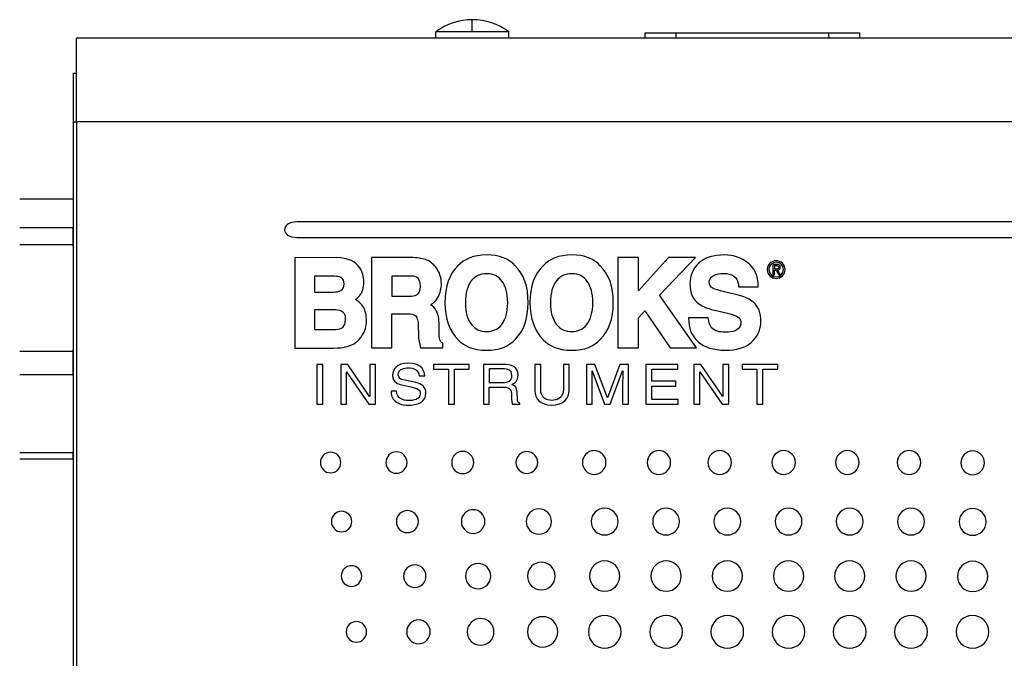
# Model space of a CAD drawing. Header units: millimetres. Extents: x 72 to 413, y 44 to 265.
# Tile 11 of 43: x 146 to 187, y 150 to 176. Entities that reach past the tile are written whole.
import ezdxf

# ---------------------------------------------------------------- set-up
doc = ezdxf.new("R2010")
doc.units = ezdxf.units.MM

msp = doc.modelspace()

# ---------------------------------------------------------------- linework, layer by layer
at = {"color": 7, "linetype": 'Continuous', "lineweight": 25}
for p, q in [((164.484, 175.939), (164.484, 176.447)), ((164.484, 175.939), (162.96, 175.939)), ((162.96, 175.672), (162.96, 175.939)), ((166.008, 175.939), (164.484, 175.939)), ((166.008, 175.672), (166.008, 175.939)), ((171.696, 175.672), (171.696, 175.905)), ((171.696, 175.905), (172.976, 175.905)), ((172.976, 175.905), (179.356, 175.905)), ((172.976, 175.905), (172.976, 175.672)), ((179.356, 175.905), (180.636, 175.905)), ((179.356, 175.672), (179.356, 175.905)), ((180.636, 175.905), (180.636, 175.672)), ((224.174, 175.672), (147.974, 175.672)), ((147.974, 172.18), (147.974, 175.672)), ((147.847, 174.212), (147.974, 174.212)), ((147.847, 172.18), (147.847, 174.212)), ((147.847, 172.18), (147.974, 172.18)), ((147.847, 125.698), (147.847, 172.18)), ((224.174, 172.18), (147.974, 172.18)), ((147.974, 172.18), (147.974, 119.919)), ((147.84, 168.966), (145.608, 168.966)), ((213.901, 168.015), (157.168, 168.015)), ((145.608, 167.78), (147.84, 167.78)), ((147.84, 167.051), (147.84, 167.78)), ((157.168, 167.358), (213.901, 167.358)), ((147.84, 167.051), (145.608, 167.051)), ((147.847, 166.936), (147.84, 167.051)), ((158.823, 166.52), (157.076, 166.519)), ((157.076, 166.519), (157.078, 162.751)), ((162.011, 166.521), (160.277, 166.52)), ((160.277, 166.52), (160.278, 162.752)), ((171.412, 166.523), (170.557, 166.52)), ((170.557, 166.52), (170.557, 162.757)), ((171.412, 165.133), (171.412, 166.523)), ((172.661, 166.52), (171.412, 165.133)), ((172.291, 164.953), (173.791, 166.52)), ((173.791, 166.52), (172.661, 166.52)), ((177.178, 166.236), (177.016, 166.236)), ((177.016, 166.236), (177.016, 165.81)), ((177.168, 166.181), (177.08, 166.181)), ((177.08, 166.181), (177.08, 166.049)), ((177.08, 166.049), (177.157, 166.049)), ((177.08, 165.81), (177.08, 165.995)), ((177.08, 165.995), (177.154, 165.995)), ((177.154, 165.995), (177.267, 165.81)), ((177.339, 165.81), (177.218, 165.998)), ((157.904, 165.752), (157.904, 165.086)), ((158.584, 165.752), (157.904, 165.752)), ((161.132, 165.754), (161.131, 164.916)), ((161.861, 165.754), (161.132, 165.754)), ((177.016, 165.81), (177.08, 165.81)), ((177.267, 165.81), (177.339, 165.81)), ((157.904, 165.086), (158.683, 165.086)), ((175.634, 164.937), (175.001, 165.096)), ((175.589, 165.31), (176.412, 165.31)), ((161.131, 164.916), (161.841, 164.916)), ((173.837, 162.757), (172.291, 164.953)), ((157.905, 164.348), (157.906, 163.517)), ((158.68, 164.348), (157.905, 164.348)), ((171.412, 164.012), (171.686, 164.297)), ((171.686, 164.297), (172.73, 162.757)), ((174.721, 164.295), (175.13, 164.201)), ((161.131, 164.178), (161.756, 164.179)), ((161.131, 162.752), (161.131, 164.178)), ((171.412, 162.757), (171.412, 164.012)), ((174.327, 164.004), (173.506, 164.006)), ((157.906, 163.517), (158.679, 163.517)), ((162.231, 163.654), (162.236, 163.327)), ((163.098, 163.455), (163.098, 163.702)), ((145.608, 162.625), (147.84, 162.625)), ((147.84, 162.625), (147.847, 162.74)), ((147.84, 161.628), (147.84, 162.625)), ((157.078, 162.751), (158.686, 162.751)), ((160.278, 162.752), (161.131, 162.752)), ((162.328, 162.754), (163.248, 162.753)), ((163.248, 162.753), (163.248, 162.948)), ((170.557, 162.757), (171.412, 162.757)), ((172.73, 162.757), (173.837, 162.757)), ((158.244, 162.07), (157.997, 162.07)), ((157.997, 162.07), (157.997, 160.41)), ((158.244, 160.41), (158.244, 162.07)), ((159.289, 162.07), (158.997, 162.07)), ((158.997, 162.07), (158.997, 160.41)), ((160.203, 160.729), (159.289, 162.07)), ((160.447, 162.07), (160.208, 162.07)), ((160.208, 162.07), (160.208, 160.729)), ((160.447, 160.41), (160.447, 162.07)), ((164.355, 162.07), (162.872, 162.07)), ((162.872, 162.07), (162.872, 161.872)), ((162.872, 161.872), (163.49, 161.872)), ((163.49, 161.872), (163.49, 160.41)), ((163.737, 160.41), (163.737, 161.872)), ((163.737, 161.872), (164.355, 161.872)), ((164.355, 161.872), (164.355, 162.07)), ((164.945, 162.07), (164.945, 160.41)), ((165.79, 162.07), (164.945, 162.07)), ((165.192, 161.878), (165.192, 161.314)), ((165.808, 161.878), (165.192, 161.878)), ((167.337, 162.07), (167.09, 162.07)), ((167.09, 162.07), (167.09, 160.962)), ((167.337, 161.025), (167.337, 162.07)), ((168.527, 162.07), (168.281, 162.07)), ((168.281, 162.07), (168.281, 161.02)), ((168.527, 160.993), (168.527, 162.07)), ((169.596, 162.07), (169.243, 162.07)), ((169.243, 162.07), (169.243, 160.41)), ((169.476, 161.802), (169.482, 161.802)), ((169.482, 161.802), (169.996, 160.41)), ((170.118, 160.666), (169.596, 162.07)), ((170.642, 162.07), (170.123, 160.666)), ((170.24, 160.41), (170.754, 161.804)), ((170.993, 162.07), (170.642, 162.07)), ((170.754, 161.804), (170.759, 161.804)), ((170.993, 160.41), (170.993, 162.07)), ((173.057, 162.07), (171.726, 162.07)), ((171.726, 162.07), (171.726, 160.41)), ((171.972, 161.363), (171.972, 161.872)), ((171.972, 161.872), (173.057, 161.872)), ((173.057, 161.872), (173.057, 162.07)), ((174.021, 162.07), (173.728, 162.07)), ((173.728, 162.07), (173.728, 160.41)), ((174.934, 160.729), (174.021, 162.07)), ((175.178, 162.07), (174.939, 162.07)), ((174.939, 162.07), (174.939, 160.729)), ((175.178, 160.41), (175.178, 162.07)), ((177.221, 162.07), (175.738, 162.07)), ((175.738, 162.07), (175.738, 161.872)), ((175.738, 161.872), (176.356, 161.872)), ((176.356, 161.872), (176.356, 160.41)), ((176.603, 160.41), (176.603, 161.872)), ((176.603, 161.872), (177.221, 161.872)), ((177.221, 161.872), (177.221, 162.07)), ((147.84, 161.628), (145.608, 161.628)), ((147.847, 161.544), (147.84, 161.628)), ((159.236, 160.41), (159.236, 161.751)), ((159.236, 161.751), (159.241, 161.751)), ((159.241, 161.751), (160.17, 160.41)), ((162.134, 161.312), (161.612, 161.42)), ((162.266, 161.585), (162.498, 161.585)), ((169.482, 160.41), (169.482, 161.39)), ((170.754, 161.39), (170.754, 160.41)), ((173.967, 160.41), (173.967, 161.751)), ((173.967, 161.751), (173.972, 161.751)), ((173.972, 161.751), (174.901, 160.41)), ((161.546, 161.21), (161.92, 161.131)), ((165.192, 161.314), (165.765, 161.314)), ((165.192, 160.41), (165.192, 161.122)), ((165.192, 161.122), (165.79, 161.122)), ((172.973, 161.363), (171.972, 161.363)), ((171.972, 160.609), (171.972, 161.164)), ((171.972, 161.164), (172.973, 161.164)), ((172.973, 161.164), (172.973, 161.363)), ((160.208, 160.729), (160.203, 160.729)), ((161.327, 160.946), (161.096, 160.946)), ((166.37, 160.613), (166.355, 160.914)), ((170.123, 160.666), (170.118, 160.666)), ((173.074, 160.609), (171.972, 160.609)), ((173.074, 160.41), (173.074, 160.609)), ((174.939, 160.729), (174.934, 160.729)), ((157.997, 160.41), (158.244, 160.41)), ((158.997, 160.41), (159.236, 160.41)), ((160.17, 160.41), (160.447, 160.41)), ((163.49, 160.41), (163.737, 160.41)), ((164.945, 160.41), (165.192, 160.41)), ((166.159, 160.41), (166.462, 160.41)), ((166.462, 160.41), (166.462, 160.447)), ((169.243, 160.41), (169.482, 160.41)), ((169.996, 160.41), (170.24, 160.41)), ((170.754, 160.41), (170.993, 160.41)), ((171.726, 160.41), (173.074, 160.41)), ((173.728, 160.41), (173.967, 160.41)), ((174.901, 160.41), (175.178, 160.41)), ((176.356, 160.41), (176.603, 160.41)), ((145.608, 158.388), (147.84, 158.388)), ((147.84, 158.121), (145.608, 158.121)), ((147.84, 158.388), (147.847, 158.472)), ((147.84, 158.121), (147.84, 158.388))]:
    msp.add_line(p, q, dxfattribs=at)
for start, end in [(90, 126.8699), (53.1301, 90)]:
    msp.add_arc((164.484, 173.907), 2.54, start, end, dxfattribs=at)
for points in [[(157.168, 168.015), (156.471, 168.015), (156.471, 167.358), (157.168, 167.358)], [(159.794, 166.093), (159.617, 166.354), (159.317, 166.509), (158.823, 166.52)], [(162.586, 166.421), (162.457, 166.48), (162.25, 166.516), (162.011, 166.521)], [(162.947, 166.139), (162.859, 166.253), (162.722, 166.364), (162.586, 166.421)], [(165.079, 166.633), (164.54, 166.632), (164.153, 166.468), (163.884, 166.18)], [(166.272, 166.184), (166.009, 166.466), (165.618, 166.636), (165.079, 166.633)], [(168.629, 166.633), (168.09, 166.632), (167.703, 166.468), (167.434, 166.18)], [(169.822, 166.184), (169.559, 166.466), (169.168, 166.636), (168.629, 166.633)], [(175.001, 166.631), (174.548, 166.631), (174.199, 166.537), (173.928, 166.29)], [(175.98, 166.307), (175.718, 166.51), (175.397, 166.631), (175.001, 166.631)], [(176.412, 165.31), (176.414, 165.775), (176.249, 166.097), (175.98, 166.307)], [(177.158, 166.331), (176.989, 166.331), (176.857, 166.199), (176.857, 166.024)], [(177.457, 166.024), (177.457, 166.199), (177.325, 166.331), (177.158, 166.331)], [(159.959, 165.501), (159.962, 165.724), (159.901, 165.938), (159.794, 166.093)], [(163.131, 165.809), (163.09, 165.92), (163.02, 166.047), (162.947, 166.139)], [(163.884, 166.18), (163.531, 165.847), (163.336, 165.322), (163.34, 164.642)], [(166.813, 164.643), (166.817, 165.309), (166.629, 165.84), (166.272, 166.184)], [(167.434, 166.18), (167.081, 165.847), (166.886, 165.322), (166.89, 164.642)], [(170.363, 164.643), (170.367, 165.309), (170.179, 165.84), (169.822, 166.184)], [(173.928, 166.29), (173.69, 166.073), (173.561, 165.762), (173.561, 165.436)], [(176.857, 166.024), (176.857, 165.846), (176.989, 165.715), (177.158, 165.715)], [(177.157, 166.049), (177.212, 166.049), (177.261, 166.053), (177.261, 166.119)], [(177.158, 165.715), (177.325, 165.715), (177.457, 165.846), (177.457, 166.024)], [(177.261, 166.119), (177.261, 166.172), (177.213, 166.181), (177.168, 166.181)], [(177.328, 166.115), (177.328, 166.199), (177.279, 166.236), (177.178, 166.236)], [(177.218, 165.998), (177.28, 166.006), (177.328, 166.039), (177.328, 166.115)], [(158.88, 165.728), (158.798, 165.745), (158.697, 165.752), (158.584, 165.752)], [(158.977, 165.703), (158.942, 165.715), (158.917, 165.721), (158.88, 165.728)], [(159.039, 165.67), (159.015, 165.687), (158.995, 165.696), (158.977, 165.703)], [(159.134, 165.429), (159.126, 165.562), (159.104, 165.61), (159.039, 165.67)], [(159.784, 164.932), (159.895, 165.065), (159.961, 165.266), (159.959, 165.501)], [(162.152, 165.706), (162.066, 165.742), (162.012, 165.751), (161.861, 165.754)], [(162.328, 165.319), (162.32, 165.537), (162.266, 165.64), (162.152, 165.706)], [(163.195, 165.418), (163.195, 165.561), (163.174, 165.697), (163.131, 165.809)], [(164.44, 165.549), (164.272, 165.32), (164.204, 165.052), (164.194, 164.645)], [(165.096, 165.852), (164.788, 165.851), (164.607, 165.748), (164.44, 165.549)], [(165.731, 165.531), (165.558, 165.751), (165.378, 165.841), (165.096, 165.852)], [(165.959, 164.64), (165.959, 165.047), (165.875, 165.329), (165.731, 165.531)], [(167.99, 165.549), (167.821, 165.32), (167.754, 165.052), (167.743, 164.645)], [(168.646, 165.852), (168.338, 165.851), (168.157, 165.748), (167.99, 165.549)], [(169.281, 165.531), (169.108, 165.751), (168.928, 165.841), (168.646, 165.852)], [(169.508, 164.64), (169.508, 165.047), (169.425, 165.329), (169.281, 165.531)], [(174.368, 165.504), (174.379, 165.6), (174.402, 165.678), (174.525, 165.768)], [(174.527, 165.239), (174.399, 165.317), (174.374, 165.368), (174.368, 165.504)], [(174.525, 165.768), (174.681, 165.849), (174.793, 165.865), (174.986, 165.864)], [(174.986, 165.864), (175.166, 165.851), (175.246, 165.834), (175.387, 165.753)], [(175.387, 165.753), (175.494, 165.666), (175.57, 165.596), (175.589, 165.31)], [(158.683, 165.086), (158.838, 165.088), (158.892, 165.102), (159.003, 165.152)], [(159.003, 165.152), (159.096, 165.21), (159.125, 165.273), (159.134, 165.429)], [(162.159, 164.966), (162.262, 165.023), (162.322, 165.116), (162.328, 165.319)], [(163.062, 164.878), (163.146, 165.044), (163.197, 165.243), (163.195, 165.418)], [(173.561, 165.436), (173.558, 165.044), (173.695, 164.76), (173.937, 164.588)], [(175.001, 165.096), (174.766, 165.153), (174.607, 165.201), (174.527, 165.239)], [(159.612, 164.774), (159.68, 164.819), (159.746, 164.884), (159.784, 164.932)], [(159.94, 164.453), (159.859, 164.597), (159.752, 164.698), (159.612, 164.774)], [(161.841, 164.916), (161.996, 164.917), (162.08, 164.931), (162.159, 164.966)], [(162.743, 164.552), (162.913, 164.653), (162.988, 164.743), (163.062, 164.878)], [(176.198, 164.668), (176.067, 164.782), (175.872, 164.871), (175.634, 164.937)], [(176.52, 163.854), (176.531, 164.217), (176.414, 164.484), (176.198, 164.668)], [(159.004, 164.298), (158.92, 164.334), (158.83, 164.346), (158.68, 164.348)], [(159.201, 163.948), (159.201, 164.136), (159.138, 164.239), (159.004, 164.298)], [(160.07, 163.912), (160.071, 164.12), (160.026, 164.306), (159.94, 164.453)], [(162.994, 164.291), (162.93, 164.419), (162.826, 164.504), (162.743, 164.552)], [(163.098, 163.702), (163.098, 163.956), (163.062, 164.168), (162.994, 164.291)], [(163.34, 164.642), (163.336, 163.982), (163.539, 163.445), (163.892, 163.099)], [(164.194, 164.645), (164.202, 164.229), (164.268, 163.97), (164.436, 163.745)], [(165.709, 163.728), (165.877, 163.949), (165.959, 164.233), (165.959, 164.64)], [(166.281, 163.119), (166.626, 163.459), (166.809, 163.951), (166.813, 164.643)], [(166.89, 164.642), (166.886, 163.982), (167.089, 163.445), (167.442, 163.099)], [(167.743, 164.645), (167.752, 164.229), (167.818, 163.97), (167.986, 163.745)], [(169.258, 163.728), (169.427, 163.949), (169.508, 164.233), (169.508, 164.64)], [(169.831, 163.119), (170.176, 163.459), (170.359, 163.951), (170.363, 164.643)], [(173.937, 164.588), (174.079, 164.481), (174.35, 164.381), (174.721, 164.295)], [(159.024, 163.579), (159.131, 163.652), (159.193, 163.74), (159.201, 163.948)], [(159.894, 163.281), (160.003, 163.453), (160.071, 163.659), (160.07, 163.912)], [(161.756, 164.179), (161.965, 164.174), (162.044, 164.155), (162.127, 164.093)], [(162.127, 164.093), (162.2, 164.007), (162.227, 163.895), (162.231, 163.654)], [(173.506, 164.006), (173.499, 163.584), (173.6, 163.278), (173.919, 162.999)], [(174.462, 163.595), (174.387, 163.69), (174.351, 163.799), (174.327, 164.004)], [(175.13, 164.201), (175.364, 164.145), (175.478, 164.103), (175.578, 164.039)], [(175.578, 164.039), (175.672, 163.966), (175.699, 163.882), (175.682, 163.763)], [(176.122, 162.996), (176.377, 163.216), (176.52, 163.521), (176.52, 163.854)], [(158.679, 163.517), (158.832, 163.516), (158.938, 163.536), (159.024, 163.579)], [(163.119, 163.119), (163.106, 163.178), (163.098, 163.289), (163.098, 163.455)], [(164.436, 163.745), (164.611, 163.537), (164.796, 163.439), (165.086, 163.434)], [(165.086, 163.434), (165.33, 163.446), (165.528, 163.511), (165.709, 163.728)], [(167.986, 163.745), (168.161, 163.537), (168.346, 163.439), (168.636, 163.434)], [(168.636, 163.434), (168.88, 163.446), (169.078, 163.511), (169.258, 163.728)], [(175.032, 163.408), (174.78, 163.414), (174.6, 163.45), (174.462, 163.595)], [(175.402, 163.457), (175.308, 163.428), (175.207, 163.413), (175.032, 163.408)], [(175.682, 163.763), (175.664, 163.621), (175.589, 163.525), (175.402, 163.457)], [(159.613, 162.975), (159.72, 163.051), (159.825, 163.165), (159.894, 163.281)], [(162.236, 163.327), (162.236, 163.221), (162.248, 163.115), (162.266, 163.013)], [(163.248, 162.948), (163.179, 162.994), (163.138, 163.025), (163.119, 163.119)], [(163.892, 163.099), (164.155, 162.82), (164.524, 162.667), (165.06, 162.657)], [(165.06, 162.657), (165.636, 162.655), (165.998, 162.818), (166.281, 163.119)], [(167.442, 163.099), (167.705, 162.82), (168.074, 162.667), (168.61, 162.657)], [(168.61, 162.657), (169.186, 162.655), (169.548, 162.818), (169.831, 163.119)], [(158.686, 162.751), (158.952, 162.753), (159.048, 162.766), (159.2, 162.797)], [(159.2, 162.797), (159.353, 162.83), (159.5, 162.886), (159.613, 162.975)], [(162.266, 163.013), (162.275, 162.964), (162.307, 162.834), (162.328, 162.754)], [(173.919, 162.999), (174.18, 162.785), (174.515, 162.663), (175.043, 162.657)], [(175.043, 162.657), (175.493, 162.654), (175.877, 162.771), (176.122, 162.996)], [(161.785, 162.114), (161.343, 162.114), (161.157, 161.86), (161.157, 161.601)], [(161.396, 161.631), (161.396, 161.883), (161.658, 161.922), (161.813, 161.922)], [(162.498, 161.585), (162.488, 161.768), (162.424, 162.114), (161.785, 162.114)], [(161.813, 161.922), (162.019, 161.922), (162.254, 161.841), (162.266, 161.585)], [(166.39, 161.624), (166.39, 161.976), (166.09, 162.07), (165.79, 162.07)], [(166.136, 161.601), (166.136, 161.857), (165.93, 161.878), (165.808, 161.878)], [(169.482, 161.39), (169.482, 161.439), (169.476, 161.649), (169.476, 161.802)], [(170.759, 161.804), (170.759, 161.649), (170.754, 161.439), (170.754, 161.39)], [(161.157, 161.601), (161.157, 161.312), (161.427, 161.235), (161.546, 161.21)], [(161.612, 161.42), (161.506, 161.443), (161.396, 161.49), (161.396, 161.631)], [(165.765, 161.314), (165.945, 161.314), (166.136, 161.356), (166.136, 161.601)], [(166.136, 161.226), (166.253, 161.289), (166.39, 161.379), (166.39, 161.624)], [(161.92, 161.131), (162.221, 161.066), (162.31, 161.011), (162.31, 160.838)], [(162.549, 160.868), (162.549, 161.131), (162.371, 161.261), (162.134, 161.312)], [(165.79, 161.122), (166.085, 161.122), (166.116, 160.962), (166.116, 160.826)], [(166.355, 160.914), (166.345, 161.145), (166.24, 161.187), (166.136, 161.226)], [(167.8, 160.565), (167.579, 160.565), (167.337, 160.664), (167.337, 161.025)], [(167.792, 160.366), (168.294, 160.366), (168.527, 160.652), (168.527, 160.993)], [(168.281, 161.02), (168.281, 160.659), (168.026, 160.565), (167.8, 160.565)], [(161.096, 160.946), (161.096, 160.791), (161.126, 160.652), (161.282, 160.525)], [(161.831, 160.558), (161.597, 160.558), (161.327, 160.645), (161.327, 160.946)], [(162.31, 160.838), (162.31, 160.599), (162.009, 160.558), (161.831, 160.558)], [(161.834, 160.366), (162.147, 160.366), (162.549, 160.474), (162.549, 160.868)], [(166.116, 160.826), (166.116, 160.764), (166.123, 160.511), (166.159, 160.41)], [(166.462, 160.447), (166.385, 160.486), (166.373, 160.521), (166.37, 160.613)], [(167.09, 160.962), (167.09, 160.652), (167.301, 160.366), (167.792, 160.366)], [(161.282, 160.525), (161.363, 160.458), (161.495, 160.366), (161.834, 160.366)]]:
    msp.add_open_spline(points, degree=3, dxfattribs=at)
for points, knots in [([(177.532, 166.024), (177.532, 166.236), (177.36, 166.392), (177.158, 166.392), (176.955, 166.392), (176.783, 166.236), (176.783, 166.024)], [0, 0, 0, 0, 1, 1, 1, 2, 2, 2, 2]), ([(176.783, 166.024), (176.783, 165.81), (176.955, 165.654), (177.158, 165.654), (177.36, 165.654), (177.532, 165.81), (177.532, 166.024)], [2, 2, 2, 2, 3, 3, 3, 4, 4, 4, 4]), ([(159.002, 157.974), (159.002, 158.212), (158.811, 158.404), (158.575, 158.404), (158.34, 158.404), (158.149, 158.212), (158.149, 157.974)], [2, 2, 2, 2, 3, 3, 3, 4, 4, 4, 4]), ([(161.764, 157.974), (161.764, 158.221), (161.566, 158.421), (161.321, 158.421), (161.077, 158.421), (160.879, 158.221), (160.879, 157.974)], [0, 0, 0, 0, 1, 1, 1, 2, 2, 2, 2]), ([(164.543, 157.974), (164.543, 158.23), (164.337, 158.437), (164.084, 158.437), (163.831, 158.437), (163.625, 158.23), (163.625, 157.974)], [0, 0, 0, 0, 1, 1, 1, 2, 2, 2, 2]), ([(167.21, 157.974), (167.21, 158.227), (167.007, 158.432), (166.756, 158.432), (166.506, 158.432), (166.302, 158.227), (166.302, 157.974)], [0, 0, 0, 0, 1, 1, 1, 2, 2, 2, 2]), ([(170.058, 157.974), (170.058, 158.248), (169.838, 158.469), (169.567, 158.469), (169.296, 158.469), (169.076, 158.248), (169.076, 157.974)], [2, 2, 2, 2, 3, 3, 3, 4, 4, 4, 4]), ([(172.756, 157.974), (172.756, 158.248), (172.536, 158.469), (171.994, 158.469), (171.774, 158.248), (171.774, 157.974)], [2, 2, 2, 2, 3, 3, 4, 4, 4, 4]), ([(175.293, 157.974), (175.293, 158.248), (175.073, 158.469), (174.802, 158.469), (174.531, 158.469), (174.311, 158.248), (174.311, 157.974)], [2, 2, 2, 2, 3, 3, 3, 4, 4, 4, 4]), ([(177.957, 157.974), (177.957, 158.248), (177.737, 158.469), (177.466, 158.469), (177.195, 158.469), (176.975, 158.248), (176.975, 157.974)], [2, 2, 2, 2, 3, 3, 3, 4, 4, 4, 4]), ([(180.617, 157.974), (180.617, 158.248), (180.397, 158.469), (180.126, 158.469), (179.855, 158.469), (179.635, 158.248), (179.635, 157.974)], [2, 2, 2, 2, 3, 3, 3, 4, 4, 4, 4]), ([(183.191, 157.974), (183.191, 158.248), (182.971, 158.469), (182.429, 158.469), (182.209, 158.248), (182.209, 157.974)], [2, 2, 2, 2, 3, 3, 4, 4, 4, 4]), ([(185.841, 157.96), (185.841, 158.233), (185.621, 158.455), (185.35, 158.455), (185.079, 158.455), (184.859, 158.233), (184.859, 157.96)], [2, 2, 2, 2, 3, 3, 3, 4, 4, 4, 4]), ([(158.149, 157.974), (158.149, 157.737), (158.34, 157.544), (158.575, 157.544), (158.811, 157.544), (159.002, 157.737), (159.002, 157.974)], [0, 0, 0, 0, 1, 1, 1, 2, 2, 2, 2]), ([(160.879, 157.974), (160.879, 157.728), (161.077, 157.528), (161.321, 157.528), (161.566, 157.528), (161.764, 157.728), (161.764, 157.974)], [2, 2, 2, 2, 3, 3, 3, 4, 4, 4, 4]), ([(163.625, 157.974), (163.625, 157.719), (163.831, 157.512), (164.084, 157.512), (164.337, 157.512), (164.543, 157.719), (164.543, 157.974)], [2, 2, 2, 2, 3, 3, 3, 4, 4, 4, 4]), ([(166.302, 157.974), (166.302, 157.722), (166.506, 157.516), (166.756, 157.516), (167.007, 157.516), (167.21, 157.722), (167.21, 157.974)], [2, 2, 2, 2, 3, 3, 3, 4, 4, 4, 4]), ([(169.076, 157.974), (169.076, 157.701), (169.296, 157.479), (169.567, 157.479), (169.838, 157.479), (170.058, 157.701), (170.058, 157.974)], [0, 0, 0, 0, 1, 1, 1, 2, 2, 2, 2]), ([(171.774, 157.974), (171.774, 157.701), (171.994, 157.479), (172.536, 157.479), (172.756, 157.701), (172.756, 157.974)], [0, 0, 0, 0, 1, 1, 2, 2, 2, 2]), ([(174.311, 157.974), (174.311, 157.701), (174.531, 157.479), (174.802, 157.479), (175.073, 157.479), (175.293, 157.701), (175.293, 157.974)], [0, 0, 0, 0, 1, 1, 1, 2, 2, 2, 2]), ([(176.975, 157.974), (176.975, 157.701), (177.195, 157.479), (177.466, 157.479), (177.737, 157.479), (177.957, 157.701), (177.957, 157.974)], [0, 0, 0, 0, 1, 1, 1, 2, 2, 2, 2]), ([(179.635, 157.974), (179.635, 157.701), (179.855, 157.479), (180.126, 157.479), (180.397, 157.479), (180.617, 157.701), (180.617, 157.974)], [0, 0, 0, 0, 1, 1, 1, 2, 2, 2, 2]), ([(182.209, 157.974), (182.209, 157.701), (182.429, 157.479), (182.971, 157.479), (183.191, 157.701), (183.191, 157.974)], [0, 0, 0, 0, 1, 1, 2, 2, 2, 2]), ([(184.859, 157.96), (184.859, 157.687), (185.079, 157.465), (185.35, 157.465), (185.621, 157.465), (185.841, 157.687), (185.841, 157.96)], [0, 0, 0, 0, 1, 1, 1, 2, 2, 2, 2]), ([(170.564, 155.512), (170.564, 155.821), (170.313, 156.072), (170.004, 156.072), (169.695, 156.072), (169.444, 155.821), (169.444, 155.512)], [2, 2, 2, 2, 3, 3, 3, 4, 4, 4, 4]), ([(173.126, 155.512), (173.126, 155.821), (172.876, 156.072), (172.566, 156.072), (172.257, 156.072), (172.007, 155.821), (172.007, 155.512)], [2, 2, 2, 2, 3, 3, 3, 4, 4, 4, 4]), ([(175.679, 155.512), (175.679, 155.821), (175.428, 156.072), (175.119, 156.072), (174.81, 156.072), (174.559, 155.821), (174.559, 155.512)], [2, 2, 2, 2, 3, 3, 3, 4, 4, 4, 4]), ([(178.233, 155.512), (178.233, 155.821), (177.982, 156.072), (177.673, 156.072), (177.364, 156.072), (177.113, 155.821), (177.113, 155.512)], [2, 2, 2, 2, 3, 3, 3, 4, 4, 4, 4]), ([(180.781, 155.512), (180.781, 155.821), (180.531, 156.072), (180.221, 156.072), (179.912, 156.072), (179.662, 155.821), (179.662, 155.512)], [2, 2, 2, 2, 3, 3, 3, 4, 4, 4, 4]), ([(183.339, 155.512), (183.339, 155.821), (183.089, 156.072), (182.779, 156.072), (182.47, 156.072), (182.22, 155.821), (182.22, 155.512)], [2, 2, 2, 2, 3, 3, 3, 4, 4, 4, 4]), ([(185.91, 155.498), (185.91, 155.807), (185.659, 156.057), (185.35, 156.057), (185.041, 156.057), (184.79, 155.807), (184.79, 155.498)], [0, 0, 0, 0, 1, 1, 1, 2, 2, 2, 2]), ([(159.46, 155.512), (159.46, 155.749), (159.268, 155.942), (159.033, 155.942), (158.798, 155.942), (158.607, 155.749), (158.607, 155.512)], [0, 0, 0, 0, 1, 1, 1, 2, 2, 2, 2]), ([(162.235, 155.512), (162.235, 155.767), (162.029, 155.974), (161.776, 155.974), (161.523, 155.974), (161.317, 155.767), (161.317, 155.512)], [2, 2, 2, 2, 3, 3, 3, 4, 4, 4, 4]), ([(165.01, 155.512), (165.01, 155.785), (164.79, 156.007), (164.519, 156.007), (164.248, 156.007), (164.028, 155.785), (164.028, 155.512)], [2, 2, 2, 2, 3, 3, 3, 4, 4, 4, 4]), ([(167.789, 155.512), (167.789, 155.803), (167.553, 156.039), (167.262, 156.039), (166.971, 156.039), (166.734, 155.803), (166.734, 155.512)], [2, 2, 2, 2, 3, 3, 3, 4, 4, 4, 4]), ([(158.607, 155.512), (158.607, 155.274), (158.798, 155.082), (159.033, 155.082), (159.268, 155.082), (159.46, 155.274), (159.46, 155.512)], [2, 2, 2, 2, 3, 3, 3, 4, 4, 4, 4]), ([(161.317, 155.512), (161.317, 155.257), (161.523, 155.049), (161.776, 155.049), (162.029, 155.049), (162.235, 155.257), (162.235, 155.512)], [0, 0, 0, 0, 1, 1, 1, 2, 2, 2, 2]), ([(164.028, 155.512), (164.028, 155.239), (164.248, 155.017), (164.519, 155.017), (164.79, 155.017), (165.01, 155.239), (165.01, 155.512)], [0, 0, 0, 0, 1, 1, 1, 2, 2, 2, 2]), ([(166.734, 155.512), (166.734, 155.221), (166.971, 154.984), (167.262, 154.984), (167.553, 154.984), (167.789, 155.221), (167.789, 155.512)], [0, 0, 0, 0, 1, 1, 1, 2, 2, 2, 2]), ([(169.444, 155.512), (169.444, 155.203), (169.695, 154.952), (170.004, 154.952), (170.313, 154.952), (170.564, 155.203), (170.564, 155.512)], [0, 0, 0, 0, 1, 1, 1, 2, 2, 2, 2]), ([(172.007, 155.512), (172.007, 155.203), (172.257, 154.952), (172.566, 154.952), (172.876, 154.952), (173.126, 155.203), (173.126, 155.512)], [0, 0, 0, 0, 1, 1, 1, 2, 2, 2, 2]), ([(174.559, 155.512), (174.559, 155.203), (174.81, 154.952), (175.119, 154.952), (175.428, 154.952), (175.679, 155.203), (175.679, 155.512)], [0, 0, 0, 0, 1, 1, 1, 2, 2, 2, 2]), ([(177.113, 155.512), (177.113, 155.203), (177.364, 154.952), (177.673, 154.952), (177.982, 154.952), (178.233, 155.203), (178.233, 155.512)], [0, 0, 0, 0, 1, 1, 1, 2, 2, 2, 2]), ([(179.662, 155.512), (179.662, 155.203), (179.912, 154.952), (180.221, 154.952), (180.531, 154.952), (180.781, 155.203), (180.781, 155.512)], [0, 0, 0, 0, 1, 1, 1, 2, 2, 2, 2]), ([(182.22, 155.512), (182.22, 155.203), (182.47, 154.952), (182.779, 154.952), (183.089, 154.952), (183.339, 155.203), (183.339, 155.512)], [0, 0, 0, 0, 1, 1, 1, 2, 2, 2, 2]), ([(184.79, 155.498), (184.79, 155.189), (185.041, 154.938), (185.35, 154.938), (185.659, 154.938), (185.91, 155.189), (185.91, 155.498)], [2, 2, 2, 2, 3, 3, 3, 4, 4, 4, 4]), ([(159.871, 153.237), (159.871, 153.475), (159.68, 153.667), (159.444, 153.667), (159.208, 153.667), (159.017, 153.475), (159.017, 153.237)], [0, 0, 0, 0, 1, 1, 1, 2, 2, 2, 2]), ([(162.551, 153.237), (162.551, 153.497), (162.342, 153.708), (162.084, 153.708), (161.826, 153.708), (161.617, 153.497), (161.617, 153.237)], [2, 2, 2, 2, 3, 3, 3, 4, 4, 4, 4]), ([(165.252, 153.237), (165.252, 153.529), (165.016, 153.765), (164.724, 153.765), (164.433, 153.765), (164.197, 153.529), (164.197, 153.237)], [2, 2, 2, 2, 3, 3, 3, 4, 4, 4, 4]), ([(167.94, 153.237), (167.94, 153.555), (167.683, 153.813), (167.364, 153.813), (167.046, 153.813), (166.788, 153.555), (166.788, 153.237)], [2, 2, 2, 2, 3, 3, 3, 4, 4, 4, 4]), ([(170.637, 153.237), (170.637, 153.587), (170.354, 153.87), (170.004, 153.87), (169.655, 153.87), (169.372, 153.587), (169.372, 153.237)], [0, 0, 0, 0, 1, 1, 1, 2, 2, 2, 2]), ([(173.199, 153.237), (173.199, 153.587), (172.916, 153.87), (172.567, 153.87), (172.217, 153.87), (171.934, 153.587), (171.934, 153.237)], [0, 0, 0, 0, 1, 1, 1, 2, 2, 2, 2]), ([(175.752, 153.237), (175.752, 153.587), (175.468, 153.87), (175.119, 153.87), (174.77, 153.87), (174.486, 153.587), (174.486, 153.237)], [0, 0, 0, 0, 1, 1, 1, 2, 2, 2, 2]), ([(178.306, 153.237), (178.306, 153.587), (178.023, 153.87), (177.673, 153.87), (177.324, 153.87), (177.04, 153.587), (177.04, 153.237)], [0, 0, 0, 0, 1, 1, 1, 2, 2, 2, 2]), ([(180.855, 153.237), (180.855, 153.587), (180.571, 153.87), (180.222, 153.87), (179.872, 153.87), (179.589, 153.587), (179.589, 153.237)], [0, 0, 0, 0, 1, 1, 1, 2, 2, 2, 2]), ([(183.413, 153.237), (183.413, 153.587), (183.129, 153.87), (182.78, 153.87), (182.43, 153.87), (182.147, 153.587), (182.147, 153.237)], [0, 0, 0, 0, 1, 1, 1, 2, 2, 2, 2]), ([(185.983, 153.223), (185.983, 153.573), (185.699, 153.856), (185.35, 153.856), (185, 153.856), (184.717, 153.573), (184.717, 153.223)], [0, 0, 0, 0, 1, 1, 1, 2, 2, 2, 2]), ([(159.017, 153.237), (159.017, 153), (159.208, 152.807), (159.444, 152.807), (159.68, 152.807), (159.871, 153), (159.871, 153.237)], [2, 2, 2, 2, 3, 3, 3, 4, 4, 4, 4]), ([(161.617, 153.237), (161.617, 152.977), (161.826, 152.767), (162.084, 152.767), (162.342, 152.767), (162.551, 152.977), (162.551, 153.237)], [0, 0, 0, 0, 1, 1, 1, 2, 2, 2, 2]), ([(164.197, 153.237), (164.197, 152.946), (164.433, 152.71), (164.724, 152.71), (165.016, 152.71), (165.252, 152.946), (165.252, 153.237)], [0, 0, 0, 0, 1, 1, 1, 2, 2, 2, 2]), ([(166.788, 153.237), (166.788, 152.919), (167.046, 152.661), (167.364, 152.661), (167.683, 152.661), (167.94, 152.919), (167.94, 153.237)], [0, 0, 0, 0, 1, 1, 1, 2, 2, 2, 2]), ([(169.372, 153.237), (169.372, 152.888), (169.655, 152.604), (170.004, 152.604), (170.354, 152.604), (170.637, 152.888), (170.637, 153.237)], [2, 2, 2, 2, 3, 3, 3, 4, 4, 4, 4]), ([(171.934, 153.237), (171.934, 152.888), (172.217, 152.604), (172.567, 152.604), (172.916, 152.604), (173.199, 152.888), (173.199, 153.237)], [2, 2, 2, 2, 3, 3, 3, 4, 4, 4, 4]), ([(174.486, 153.237), (174.486, 152.888), (174.77, 152.604), (175.119, 152.604), (175.468, 152.604), (175.752, 152.888), (175.752, 153.237)], [2, 2, 2, 2, 3, 3, 3, 4, 4, 4, 4]), ([(177.04, 153.237), (177.04, 152.888), (177.324, 152.604), (177.673, 152.604), (178.023, 152.604), (178.306, 152.888), (178.306, 153.237)], [2, 2, 2, 2, 3, 3, 3, 4, 4, 4, 4]), ([(179.589, 153.237), (179.589, 152.888), (179.872, 152.604), (180.222, 152.604), (180.571, 152.604), (180.855, 152.888), (180.855, 153.237)], [2, 2, 2, 2, 3, 3, 3, 4, 4, 4, 4]), ([(182.147, 153.237), (182.147, 152.888), (182.43, 152.604), (182.78, 152.604), (183.129, 152.604), (183.413, 152.888), (183.413, 153.237)], [2, 2, 2, 2, 3, 3, 3, 4, 4, 4, 4]), ([(184.717, 153.223), (184.717, 152.873), (185, 152.59), (185.35, 152.59), (185.699, 152.59), (185.983, 152.873), (185.983, 153.223)], [2, 2, 2, 2, 3, 3, 3, 4, 4, 4, 4]), ([(168.049, 150.911), (168.049, 151.261), (167.765, 151.544), (167.416, 151.544), (167.066, 151.544), (166.783, 151.261), (166.783, 150.911)], [2, 2, 2, 2, 3, 3, 3, 4, 4, 4, 4]), ([(170.686, 150.911), (170.686, 151.288), (170.381, 151.592), (170.004, 151.592), (169.628, 151.592), (169.323, 151.288), (169.323, 150.911)], [0, 0, 0, 0, 1, 1, 1, 2, 2, 2, 2]), ([(173.248, 150.911), (173.248, 151.288), (172.943, 151.592), (172.567, 151.592), (172.19, 151.592), (171.885, 151.288), (171.885, 150.911)], [0, 0, 0, 0, 1, 1, 1, 2, 2, 2, 2]), ([(175.801, 150.911), (175.801, 151.288), (175.496, 151.592), (175.119, 151.592), (174.742, 151.592), (174.438, 151.288), (174.438, 150.911)], [0, 0, 0, 0, 1, 1, 1, 2, 2, 2, 2]), ([(178.355, 150.911), (178.355, 151.288), (178.05, 151.592), (177.296, 151.592), (176.992, 151.288), (176.992, 150.911)], [0, 0, 0, 0, 1, 1, 2, 2, 2, 2]), ([(180.903, 150.911), (180.903, 151.288), (180.598, 151.592), (180.222, 151.592), (179.845, 151.592), (179.54, 151.288), (179.54, 150.911)], [0, 0, 0, 0, 1, 1, 1, 2, 2, 2, 2]), ([(183.461, 150.911), (183.461, 151.288), (183.156, 151.592), (182.78, 151.592), (182.403, 151.592), (182.098, 151.288), (182.098, 150.911)], [0, 0, 0, 0, 1, 1, 1, 2, 2, 2, 2]), ([(186.027, 150.911), (186.027, 151.288), (185.722, 151.592), (185.346, 151.592), (184.969, 151.592), (184.664, 151.288), (184.664, 150.911)], [0, 0, 0, 0, 1, 1, 1, 2, 2, 2, 2]), ([(160.076, 150.911), (160.076, 151.149), (159.885, 151.341), (159.65, 151.341), (159.414, 151.341), (159.223, 151.149), (159.223, 150.911)], [0, 0, 0, 0, 1, 1, 1, 2, 2, 2, 2]), ([(162.73, 150.911), (162.73, 151.184), (162.51, 151.406), (162.239, 151.406), (161.967, 151.406), (161.747, 151.184), (161.747, 150.911)], [2, 2, 2, 2, 3, 3, 3, 4, 4, 4, 4]), ([(165.387, 150.911), (165.387, 151.22), (165.137, 151.471), (164.827, 151.471), (164.518, 151.471), (164.267, 151.22), (164.267, 150.911)], [2, 2, 2, 2, 3, 3, 3, 4, 4, 4, 4]), ([(159.223, 150.911), (159.223, 150.674), (159.414, 150.481), (159.65, 150.481), (159.885, 150.481), (160.076, 150.674), (160.076, 150.911)], [2, 2, 2, 2, 3, 3, 3, 4, 4, 4, 4]), ([(161.747, 150.911), (161.747, 150.638), (161.967, 150.416), (162.239, 150.416), (162.51, 150.416), (162.73, 150.638), (162.73, 150.911)], [0, 0, 0, 0, 1, 1, 1, 2, 2, 2, 2]), ([(164.267, 150.911), (164.267, 150.602), (164.518, 150.351), (164.827, 150.351), (165.137, 150.351), (165.387, 150.602), (165.387, 150.911)], [0, 0, 0, 0, 1, 1, 1, 2, 2, 2, 2]), ([(166.783, 150.911), (166.783, 150.561), (167.066, 150.278), (167.416, 150.278), (167.765, 150.278), (168.049, 150.561), (168.049, 150.911)], [0, 0, 0, 0, 1, 1, 1, 2, 2, 2, 2]), ([(169.323, 150.911), (169.323, 150.534), (169.628, 150.229), (170.004, 150.229), (170.381, 150.229), (170.686, 150.534), (170.686, 150.911)], [2, 2, 2, 2, 3, 3, 3, 4, 4, 4, 4]), ([(171.885, 150.911), (171.885, 150.534), (172.19, 150.229), (172.567, 150.229), (172.943, 150.229), (173.248, 150.534), (173.248, 150.911)], [2, 2, 2, 2, 3, 3, 3, 4, 4, 4, 4]), ([(174.438, 150.911), (174.438, 150.534), (174.742, 150.229), (175.119, 150.229), (175.496, 150.229), (175.801, 150.534), (175.801, 150.911)], [2, 2, 2, 2, 3, 3, 3, 4, 4, 4, 4]), ([(176.992, 150.911), (176.992, 150.534), (177.296, 150.229), (178.05, 150.229), (178.355, 150.534), (178.355, 150.911)], [2, 2, 2, 2, 3, 3, 4, 4, 4, 4]), ([(179.54, 150.911), (179.54, 150.534), (179.845, 150.229), (180.222, 150.229), (180.598, 150.229), (180.903, 150.534), (180.903, 150.911)], [2, 2, 2, 2, 3, 3, 3, 4, 4, 4, 4]), ([(182.098, 150.911), (182.098, 150.534), (182.403, 150.229), (182.78, 150.229), (183.156, 150.229), (183.461, 150.534), (183.461, 150.911)], [2, 2, 2, 2, 3, 3, 3, 4, 4, 4, 4]), ([(184.664, 150.911), (184.664, 150.534), (184.969, 150.229), (185.346, 150.229), (185.722, 150.229), (186.027, 150.534), (186.027, 150.911)], [2, 2, 2, 2, 3, 3, 3, 4, 4, 4, 4])]:
    msp.add_open_spline(points, degree=3, knots=knots, dxfattribs=at)

doc.saveas('drawing.dxf')
